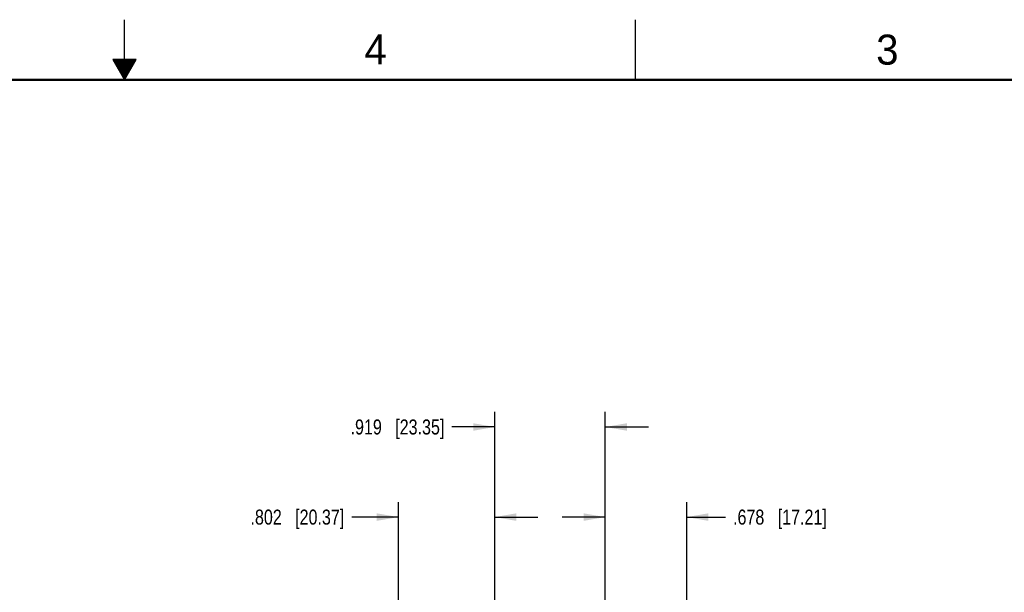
# Model space of a CAD drawing. Header units: inches. Extents: x 0 to 34, y 0 to 22.
# Tile 67 of 74: x 16.1 to 24.3, y 17.2 to 22. Entities that reach past the tile are written whole.
import ezdxf

# ---------------------------------------------------------------- set-up
doc = ezdxf.new("R2010")
doc.units = ezdxf.units.IN
doc.header["$LTSCALE"] = 1.87
doc.header["$MEASUREMENT"] = 0
doc.layers.get('0').update_dxf_attribs({"linetype": 'CONTINUOUS'})
doc.layers.add('DIMENSIONS', color=7, linetype='CONTINUOUS')
doc.styles.get("Standard").update_dxf_attribs({"font": 'txt', "width": 0.8})
doc.styles.add('TEXTSTYLE_2', font='txt')
doc.dimstyles.new('DIMSTYLE_1', dxfattribs={"dimtxt": 0.125, "dimasz": 0.18, "dimexe": 0.125, "dimexo": 0.0625, "dimgap": 0.0625, "dimtad": 0, "dimtih": 1, "dimtoh": 1, "dimdec": 3, "dimzin": 4, "dimdsep": 46, "dimtxsty": 'STANDARD', "dimblk": '_FILLED', "dimblk1": '_FILLED', "dimblk2": '_FILLED', "dimcen": 0.09, "dimadec": 0, "dimazin": 0, "dimtp": 0.001, "dimtm": 0.001, "dimtfac": 1, "dimtdec": 3, "dimtofl": 0, "dimtmove": 0, "dimatfit": 3, "dimldrblk": '_FILLED', "dimfxl": 1, "dimtolj": 1, "dimtzin": 4, "dimarcsym": 0})

# ---------------------------------------------------------------- blocks, each defined once
blk = doc.blocks.new('_FILLED')
at = {"color": 0, "linetype": 'BYBLOCK'}
blk.add_solid([(0, 0), (-1, 0.174), (-1, -0.174)], dxfattribs=at)
blk = doc.blocks.new('*D17')
at = {"layer": 'DIMENSIONS', "color": 2, "linetype": 'CONTINUOUS'}
for p, q in [((19.2796, 17.131), (19.2796, 17.985)), ((20.0814, 15.5633), (20.0814, 17.985)), ((19.2796, 17.86), (18.8916, 17.86)), ((20.0814, 17.86), (20.4414, 17.86))]:
    blk.add_line(p, q, dxfattribs=at)
at = {"layer": 'DIMENSIONS', "color": 2, "linetype": 'CONTINUOUS', "xscale": 0.18, "yscale": 0.18, "zscale": 0.18}
blk.add_blockref('_FILLED', (19.2796, 17.86), dxfattribs=at)
at = {"layer": 'DIMENSIONS', "color": 2, "linetype": 'CONTINUOUS', "xscale": 0.18, "yscale": 0.18, "zscale": 0.18, "rotation": 180}
blk.add_blockref('_FILLED', (20.0814, 17.86), dxfattribs=at)
at = {"layer": 'DIMENSIONS', "color": 2, "linetype": 'CONTINUOUS', "insert": (18.8291, 17.9225), "char_height": 0.125, "width": 1.225, "attachment_point": 3, "line_spacing_factor": 0.9}
blk.add_mtext('.802{\\Ftxt.shx;\\W1.000000;\\H0.125000; }[20.37]', dxfattribs=at)
blk = doc.blocks.new('*D18')
at = {"layer": 'DIMENSIONS', "color": 2, "linetype": 'CONTINUOUS'}
for p, q in [((20.0825, 16.2233), (20.0825, 18.735)), ((21.002, 16.4939), (21.002, 18.735)), ((20.0825, 18.61), (19.7248, 18.61)), ((21.002, 18.61), (21.362, 18.61))]:
    blk.add_line(p, q, dxfattribs=at)
at = {"layer": 'DIMENSIONS', "color": 2, "linetype": 'CONTINUOUS', "xscale": 0.18, "yscale": 0.18, "zscale": 0.18}
blk.add_blockref('_FILLED', (20.0825, 18.61), dxfattribs=at)
at = {"layer": 'DIMENSIONS', "color": 2, "linetype": 'CONTINUOUS', "xscale": 0.18, "yscale": 0.18, "zscale": 0.18, "rotation": 180}
blk.add_blockref('_FILLED', (21.002, 18.61), dxfattribs=at)
at = {"layer": 'DIMENSIONS', "color": 2, "linetype": 'CONTINUOUS', "insert": (19.6623, 18.6725), "char_height": 0.125, "width": 1.225, "attachment_point": 3, "line_spacing_factor": 0.9}
blk.add_mtext('.919{\\Ftxt.shx;\\W1.000000;\\H0.125000; }[23.35]', dxfattribs=at)
blk = doc.blocks.new('*D19')
at = {"layer": 'DIMENSIONS', "color": 2, "linetype": 'CONTINUOUS'}
for p, q in [((21.002, 16.4939), (21.002, 17.985)), ((21.6796, 17.131), (21.6796, 17.985)), ((21.002, 17.86), (20.642, 17.86)), ((21.6796, 17.86), (22.0031, 17.86))]:
    blk.add_line(p, q, dxfattribs=at)
at = {"layer": 'DIMENSIONS', "color": 2, "linetype": 'CONTINUOUS', "xscale": 0.18, "yscale": 0.18, "zscale": 0.18}
blk.add_blockref('_FILLED', (21.002, 17.86), dxfattribs=at)
at = {"layer": 'DIMENSIONS', "color": 2, "linetype": 'CONTINUOUS', "xscale": 0.18, "yscale": 0.18, "zscale": 0.18, "rotation": 180}
blk.add_blockref('_FILLED', (21.6796, 17.86), dxfattribs=at)
at = {"layer": 'DIMENSIONS', "color": 2, "linetype": 'CONTINUOUS', "insert": (22.0656, 17.9225), "char_height": 0.125, "width": 1.225, "attachment_point": 1, "line_spacing_factor": 0.9}
blk.add_mtext('.678{\\Ftxt.shx;\\W1.000000;\\H0.125000; }[17.21]', dxfattribs=at)

msp = doc.modelspace()

# ---------------------------------------------------------------- linework, layer by layer
at = {"color": 2, "linetype": 'CONTINUOUS'}
for p, q in [((17, 21.5), (17, 22)), ((21.25, 22), (21.25, 21.5)), ((16.902, 21.6697), (17, 21.5)), ((17.098, 21.6697), (16.902, 21.6697)), ((16.9076, 21.66), (17.0924, 21.66)), ((16.9134, 21.65), (17.0866, 21.65)), ((16.9192, 21.64), (17.0808, 21.64)), ((17, 21.5), (17.098, 21.6697)), ((16.925, 21.63), (17.0751, 21.63)), ((16.9307, 21.62), (17.0693, 21.62)), ((16.9365, 21.61), (17.0635, 21.61)), ((16.9423, 21.6), (17.0578, 21.6)), ((16.9481, 21.59), (17.052, 21.59)), ((16.9538, 21.58), (17.0462, 21.58)), ((16.9596, 21.57), (17.0404, 21.57)), ((16.9654, 21.56), (17.0347, 21.56)), ((16.9712, 21.55), (17.0289, 21.55)), ((16.9769, 21.54), (17.0231, 21.54)), ((16.9827, 21.53), (17.0173, 21.53)), ((16.9885, 21.52), (17.0116, 21.52)), ((16.9942, 21.51), (17.0058, 21.51))]:
    msp.add_line(p, q, dxfattribs=at)
at = {"color": 7, "linetype": 'CONTINUOUS', "const_width": 0.02}
msp.add_lwpolyline([(33.5, 21.5), (0.5, 21.5)], dxfattribs=at)

# ---------------------------------------------------------------- texts
at = {"color": 2, "linetype": 'CONTINUOUS', "char_height": 0.25, "width": 0.25, "attachment_point": 1, "line_spacing_factor": 0.9, "style": 'TEXTSTYLE_2'}
for s, insert in [('4', (18.9977, 21.8777)), ('3', (23.257, 21.8759))]:
    msp.add_mtext(s, dxfattribs=dict(at, insert=insert))

# ---------------------------------------------------------------- dimensions: what is measured, and where the dimension line sits
at = {"layer": 'DIMENSIONS', "color": 2, "linetype": 'CONTINUOUS'}
for base, p1, p2, picture, middle in [((21.00196, 18.60995), (20.08254, 16.16075), (21.00196, 16.43137), '*D18', (19.04982, 18.60995)), ((20.0814, 17.86), (19.2796, 17.0685), (20.0814, 15.5008), '*D17', (18.2166, 17.86))]:
    dim = msp.add_linear_dim(base=base, p1=p1, p2=p2, dimstyle='DIMSTYLE_1', dxfattribs=at)
    dim.commit()
    dim.dimension.update_dxf_attribs({"geometry": picture, "text_midpoint": middle, "dimtype": 160})
dim = msp.add_linear_dim(base=(21.002, 17.86), p1=(21.6796, 17.0685), p2=(21.002, 16.4314), angle=180, dimstyle='DIMSTYLE_1', dxfattribs=at)
dim.commit()
dim.dimension.update_dxf_attribs({"geometry": '*D19', "text_midpoint": (22.6781, 17.86), "dimtype": 160})

doc.saveas('drawing.dxf')
